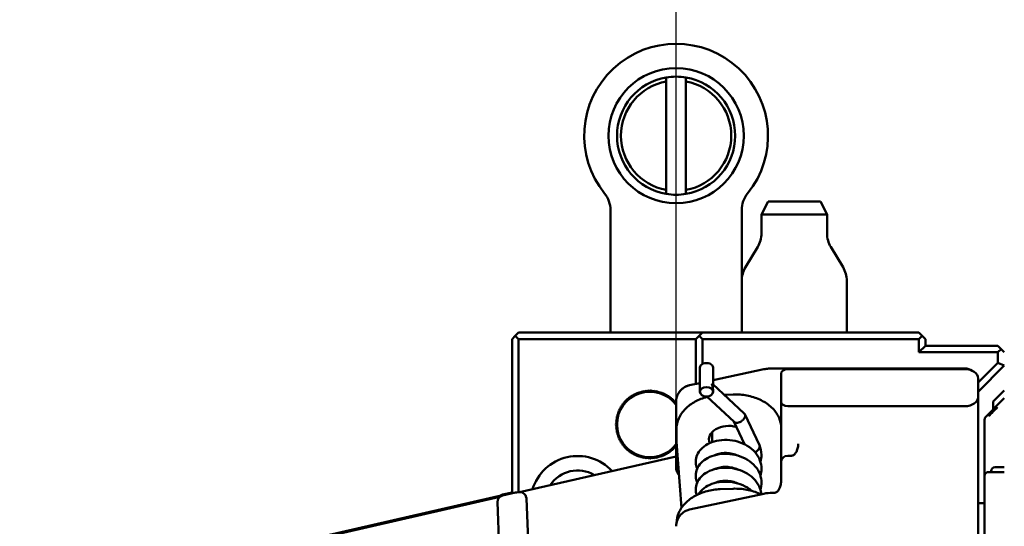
# Model space of a CAD drawing. Header units: millimetres. Extents: x 0 to 14369, y -869 to 2970.
# Tile 160 of 256: x 398 to 473, y 2619 to 2657. Entities that reach past the tile are written whole.
import ezdxf

# ---------------------------------------------------------------- set-up
doc = ezdxf.new("R2010")
doc.units = ezdxf.units.MM
doc.header["$LTSCALE"] = 10
doc.layers.add('Bemaßung (ISO)', color=7, linetype='Continuous', lineweight=25)
doc.layers.add('Sichtbar (ISO)', color=7, linetype='Continuous', lineweight=50)
doc.styles.add('Notiztext (DIN)', font='isocpeur.ttf')
doc.dimstyles.new('Standard (DIN)', dxfattribs={"dimscale": 10, "dimtxt": 3.5, "dimasz": 2.5, "dimexe": 3.175, "dimexo": 0.8, "dimgap": 0.8, "dimtad": 1, "dimrnd": 1e-08, "dimzin": 0, "dimtxsty": 'Notiztext (DIN)', "dimcen": 0.09, "dimdle": 10, "dimclrd": 256, "dimclre": 256, "dimclrt": 256, "dimadec": 0, "dimazin": 0, "dimtfac": 1, "dimtmove": 0, "dimatfit": 3, "dimfxl": 1, "dimtolj": 1, "dimtzin": 0, "dimlwd": -1, "dimlwe": -1, "dimarcsym": 0})

# ---------------------------------------------------------------- blocks, each defined once
blk = doc.blocks.new('*D20')
at = {"layer": 'Bemaßung (ISO)', "transparency": 16777216}
for p, q in [((447.631, 2626.757), (447.631, 2749.088)), ((485.231, 2625.395), (485.231, 2749.088)), ((422.631, 2717.338), (397.631, 2717.338)), ((447.631, 2717.338), (485.231, 2717.338)), ((510.231, 2717.338), (535.231, 2717.338))]:
    blk.add_line(p, q, dxfattribs=at)
for points in [[(422.631, 2721.505), (422.631, 2713.172), (447.631, 2717.338)], [(510.231, 2721.505), (510.231, 2713.172), (485.231, 2717.338)]]:
    blk.add_solid(points, dxfattribs=at)
at = {"layer": 'Defpoints', "color": 0, "transparency": 16777216}
for p in [(485.231, 2717.338), (447.631, 2618.757), (485.231, 2617.395)]:
    blk.add_point(p, dxfattribs=at)
at = {"layer": 'Bemaßung (ISO)', "transparency": 16777216, "insert": (414.806, 2767.338), "char_height": 35, "attachment_point": 1, "style": 'Notiztext (DIN)'}
blk.add_mtext('\\A1;37,60', dxfattribs=at)

msp = doc.modelspace()

# ---------------------------------------------------------------- linework, layer by layer
at = {"layer": 'Sichtbar (ISO)'}
for p, q in [((446.881, 2644.381), (446.881, 2652.646)), ((448.381, 2644.381), (448.381, 2652.646)), ((454.631, 2643.514), (454.131, 2642.514)), ((458.631, 2643.514), (454.631, 2643.514)), ((458.631, 2643.514), (459.131, 2642.514)), ((442.631, 2633.514), (442.631, 2642.857)), ((452.631, 2642.857), (452.631, 2637.46)), ((459.131, 2642.514), (454.131, 2642.514)), ((454.131, 2641.068), (454.131, 2642.514)), ((459.131, 2641.068), (459.131, 2642.514)), ((453.846, 2640.039), (452.916, 2638.489)), ((459.416, 2640.039), (460.346, 2638.489)), ((452.631, 2633.514), (452.631, 2637.46)), ((460.631, 2633.514), (460.631, 2637.46)), ((435.131, 2633.014), (435.381, 2633.264)), ((435.381, 2633.264), (435.631, 2633.514)), ((435.631, 2633.014), (435.381, 2633.264)), ((435.631, 2633.514), (449.631, 2633.514)), ((449.381, 2633.264), (449.131, 2633.014)), ((449.381, 2633.264), (449.631, 2633.514)), ((449.631, 2633.014), (449.381, 2633.264)), ((449.631, 2633.514), (466.131, 2633.514)), ((466.381, 2633.264), (466.131, 2633.514)), ((466.131, 2633.014), (466.381, 2633.264)), ((466.631, 2633.014), (466.381, 2633.264)), ((435.131, 2633.014), (435.131, 2621.27)), ((449.131, 2633.014), (435.631, 2633.014)), ((435.631, 2633.014), (435.631, 2621.348)), ((449.131, 2629.605), (449.131, 2633.014)), ((449.631, 2633.014), (466.131, 2633.014)), ((449.631, 2631.121), (449.631, 2633.014)), ((466.131, 2632.014), (466.131, 2633.014)), ((466.631, 2632.514), (466.131, 2632.014)), ((466.631, 2632.514), (466.631, 2633.014)), ((472.131, 2632.514), (466.631, 2632.514)), ((472.131, 2632.514), (472.381, 2632.264)), ((472.131, 2632.014), (466.131, 2632.014)), ((472.381, 2632.264), (472.131, 2632.014)), ((472.131, 2632.014), (472.131, 2631.221)), ((472.631, 2632.014), (472.381, 2632.264)), ((472.131, 2631.221), (470.631, 2629.721)), ((472.631, 2631.014), (470.631, 2629.014)), ((472.131, 2631.221), (472.631, 2631.014)), ((449.444, 2630.845), (449.444, 2629.007)), ((450.444, 2630.845), (450.444, 2629.592)), ((454.32, 2630.717), (450.444, 2629.886)), ((455.131, 2630.783), (454.948, 2630.783)), ((455.631, 2630.38), (455.631, 2628.258)), ((456.131, 2630.783), (469.631, 2630.783)), ((469.631, 2630.733), (456.131, 2630.733)), ((448.653, 2629.502), (448.654, 2629.503)), ((449.444, 2629.672), (448.658, 2629.504)), ((452.825, 2627.357), (450.441, 2629.594)), ((470.631, 2628.612), (470.631, 2630.026)), ((444.314, 2628.705), (444.33, 2628.767)), ((444.33, 2628.767), (444.392, 2628.749)), ((444.392, 2628.749), (444.409, 2628.811)), ((444.409, 2628.811), (444.47, 2628.791)), ((444.47, 2628.791), (444.49, 2628.852)), ((444.49, 2628.852), (444.551, 2628.83)), ((444.551, 2628.83), (444.573, 2628.89)), ((444.573, 2628.89), (444.632, 2628.866)), ((444.632, 2628.866), (444.656, 2628.926)), ((444.656, 2628.926), (444.715, 2628.9)), ((444.715, 2628.9), (444.741, 2628.958)), ((444.741, 2628.958), (444.799, 2628.93)), ((444.799, 2628.93), (444.827, 2628.988)), ((444.827, 2628.988), (444.883, 2628.958)), ((444.883, 2628.958), (444.914, 2629.015)), ((444.914, 2629.015), (444.969, 2628.982)), ((444.969, 2628.982), (445.001, 2629.038)), ((445.001, 2629.038), (445.056, 2629.004)), ((445.056, 2629.004), (445.09, 2629.058)), ((445.09, 2629.058), (445.143, 2629.023)), ((445.143, 2629.023), (445.179, 2629.076)), ((445.179, 2629.076), (445.231, 2629.038)), ((445.231, 2629.038), (445.269, 2629.09)), ((445.269, 2629.09), (445.319, 2629.051)), ((445.319, 2629.051), (445.359, 2629.101)), ((445.359, 2629.101), (445.408, 2629.06)), ((445.408, 2629.06), (445.449, 2629.109)), ((445.449, 2629.109), (445.497, 2629.066)), ((445.497, 2629.066), (445.54, 2629.114)), ((445.54, 2629.114), (445.586, 2629.069)), ((445.586, 2629.069), (445.631, 2629.115)), ((445.631, 2629.115), (445.675, 2629.069)), ((445.675, 2629.069), (445.721, 2629.114)), ((445.721, 2629.114), (445.764, 2629.066)), ((445.764, 2629.066), (445.812, 2629.109)), ((445.812, 2629.109), (445.853, 2629.06)), ((445.853, 2629.06), (445.903, 2629.101)), ((445.903, 2629.101), (445.942, 2629.051)), ((445.942, 2629.051), (445.993, 2629.09)), ((445.993, 2629.09), (446.03, 2629.038)), ((446.03, 2629.038), (446.082, 2629.076)), ((446.082, 2629.076), (446.118, 2629.023)), ((446.118, 2629.023), (446.172, 2629.058)), ((446.172, 2629.058), (446.206, 2629.004)), ((446.206, 2629.004), (446.26, 2629.038)), ((446.26, 2629.038), (446.292, 2628.982)), ((446.292, 2628.982), (446.348, 2629.015)), ((446.348, 2629.015), (446.378, 2628.958)), ((446.378, 2628.958), (446.435, 2628.988)), ((446.435, 2628.988), (446.463, 2628.93)), ((446.463, 2628.93), (446.52, 2628.958)), ((446.52, 2628.958), (446.547, 2628.9)), ((446.547, 2628.9), (446.605, 2628.926)), ((446.605, 2628.926), (446.629, 2628.866)), ((446.629, 2628.866), (446.689, 2628.89)), ((446.689, 2628.89), (446.711, 2628.83)), ((446.711, 2628.83), (446.771, 2628.852)), ((446.771, 2628.852), (446.791, 2628.791)), ((446.791, 2628.791), (446.852, 2628.811)), ((446.852, 2628.811), (446.87, 2628.749)), ((446.87, 2628.749), (446.931, 2628.767)), ((446.931, 2628.767), (446.947, 2628.705)), ((450.444, 2629.165), (450.444, 2629.007)), ((451.981, 2628.799), (451.315, 2628.774)), ((471.781, 2628.264), (472.631, 2629.114)), ((443.526, 2628.043), (443.59, 2628.052)), ((443.537, 2627.98), (443.526, 2628.043)), ((443.581, 2628.115), (443.645, 2628.122)), ((443.59, 2628.052), (443.581, 2628.115)), ((443.638, 2628.186), (443.702, 2628.191)), ((443.645, 2628.122), (443.638, 2628.186)), ((443.762, 2628.257), (443.697, 2628.255)), ((443.702, 2628.191), (443.697, 2628.255)), ((443.824, 2628.321), (443.759, 2628.321)), ((443.759, 2628.321), (443.762, 2628.257)), ((443.888, 2628.383), (443.824, 2628.385)), ((443.824, 2628.385), (443.824, 2628.321)), ((443.89, 2628.447), (443.888, 2628.383)), ((443.89, 2628.447), (443.954, 2628.443)), ((443.954, 2628.443), (443.958, 2628.507)), ((443.958, 2628.507), (444.022, 2628.5)), ((444.022, 2628.5), (444.029, 2628.564)), ((444.029, 2628.564), (444.093, 2628.555)), ((444.093, 2628.555), (444.102, 2628.618)), ((444.102, 2628.618), (444.165, 2628.607)), ((444.165, 2628.607), (444.176, 2628.671)), ((444.176, 2628.671), (444.239, 2628.657)), ((444.239, 2628.657), (444.252, 2628.72)), ((444.252, 2628.72), (444.314, 2628.705)), ((446.947, 2628.705), (447.009, 2628.72)), ((447.009, 2628.72), (447.023, 2628.657)), ((447.023, 2628.657), (447.085, 2628.671)), ((447.085, 2628.671), (447.097, 2628.607)), ((447.097, 2628.607), (447.16, 2628.618)), ((447.16, 2628.618), (447.169, 2628.555)), ((447.169, 2628.555), (447.232, 2628.564)), ((447.232, 2628.564), (447.239, 2628.5)), ((447.239, 2628.5), (447.303, 2628.507)), ((447.303, 2628.507), (447.307, 2628.443)), ((447.307, 2628.443), (447.371, 2628.447)), ((447.374, 2628.383), (447.371, 2628.447)), ((447.438, 2628.385), (447.374, 2628.383)), ((447.438, 2628.321), (447.438, 2628.385)), ((447.502, 2628.321), (447.438, 2628.321)), ((447.5, 2628.257), (447.502, 2628.321)), ((447.564, 2628.255), (447.5, 2628.257)), ((447.564, 2628.255), (447.559, 2628.191)), ((447.559, 2628.191), (447.623, 2628.186)), ((447.623, 2628.186), (447.617, 2628.122)), ((447.617, 2628.122), (447.631, 2628.121)), ((447.631, 2628.232), (447.631, 2623.263)), ((452.057, 2626.709), (449.984, 2628.654)), ((455.631, 2628.187), (455.631, 2628.258)), ((455.631, 2627.171), (455.631, 2628.187)), ((470.631, 2628.54), (470.631, 2628.612)), ((470.631, 2627.017), (470.631, 2628.54)), ((472.631, 2628.507), (471.219, 2627.095)), ((471.219, 2627.095), (472.631, 2628.507)), ((471.781, 2628.264), (471.781, 2627.657)), ((443.13, 2627.231), (443.187, 2627.261)), ((443.157, 2627.318), (443.214, 2627.346)), ((443.187, 2627.261), (443.157, 2627.318)), ((443.186, 2627.404), (443.245, 2627.43)), ((443.214, 2627.346), (443.186, 2627.404)), ((443.219, 2627.488), (443.278, 2627.512)), ((443.245, 2627.43), (443.219, 2627.488)), ((443.254, 2627.572), (443.314, 2627.594)), ((443.278, 2627.512), (443.254, 2627.572)), ((443.292, 2627.654), (443.354, 2627.674)), ((443.314, 2627.594), (443.292, 2627.654)), ((443.334, 2627.735), (443.395, 2627.753)), ((443.354, 2627.674), (443.334, 2627.735)), ((443.378, 2627.815), (443.44, 2627.83)), ((443.395, 2627.753), (443.378, 2627.815)), ((443.424, 2627.892), (443.487, 2627.906)), ((443.44, 2627.83), (443.424, 2627.892)), ((443.474, 2627.969), (443.537, 2627.98)), ((443.487, 2627.906), (443.474, 2627.969)), ((453.976, 2624.938), (452.869, 2627.297)), ((469.631, 2627.905), (456.131, 2627.905)), ((471.781, 2627.657), (471.219, 2627.095)), ((443.029, 2626.514), (443.075, 2626.558)), ((443.075, 2626.469), (443.029, 2626.514)), ((443.031, 2626.605), (443.078, 2626.648)), ((443.075, 2626.558), (443.031, 2626.605)), ((443.036, 2626.695), (443.085, 2626.737)), ((443.078, 2626.648), (443.036, 2626.695)), ((443.043, 2626.786), (443.094, 2626.825)), ((443.085, 2626.737), (443.043, 2626.786)), ((443.055, 2626.876), (443.106, 2626.914)), ((443.094, 2626.825), (443.055, 2626.876)), ((443.069, 2626.966), (443.122, 2627.002)), ((443.106, 2626.914), (443.069, 2626.966)), ((443.086, 2627.055), (443.14, 2627.089)), ((443.122, 2627.002), (443.086, 2627.055)), ((443.106, 2627.143), (443.162, 2627.175)), ((443.14, 2627.089), (443.106, 2627.143)), ((443.162, 2627.175), (443.13, 2627.231)), ((452.84, 2625.008), (452.029, 2626.735)), ((455.631, 2627.171), (455.631, 2626.42)), ((470.631, 2627.017), (470.631, 2625.783)), ((471.131, 2626.882), (471.131, 2622.594)), ((471.131, 2622.594), (471.131, 2626.882)), ((443.031, 2626.423), (443.075, 2626.469)), ((443.078, 2626.38), (443.031, 2626.423)), ((443.036, 2626.332), (443.078, 2626.38)), ((443.085, 2626.291), (443.036, 2626.332)), ((443.043, 2626.242), (443.085, 2626.291)), ((443.094, 2626.202), (443.043, 2626.242)), ((443.055, 2626.152), (443.094, 2626.202)), ((443.106, 2626.114), (443.055, 2626.152)), ((443.069, 2626.062), (443.106, 2626.114)), ((443.122, 2626.026), (443.069, 2626.062)), ((443.086, 2625.973), (443.122, 2626.026)), ((443.14, 2625.939), (443.086, 2625.973)), ((443.106, 2625.885), (443.14, 2625.939)), ((443.162, 2625.852), (443.106, 2625.885)), ((443.13, 2625.797), (443.162, 2625.852)), ((443.187, 2625.767), (443.13, 2625.797)), ((443.157, 2625.71), (443.187, 2625.767)), ((447.658, 2626.144), (447.658, 2625.331)), ((450.381, 2625.174), (450.381, 2625.935)), ((455.631, 2623.637), (455.631, 2626.42)), ((470.631, 2609.984), (470.631, 2625.783)), ((443.214, 2625.682), (443.157, 2625.71)), ((443.186, 2625.624), (443.214, 2625.682)), ((443.245, 2625.598), (443.186, 2625.624)), ((443.219, 2625.539), (443.245, 2625.598)), ((443.278, 2625.515), (443.219, 2625.539)), ((443.254, 2625.456), (443.278, 2625.515)), ((443.314, 2625.434), (443.254, 2625.456)), ((443.292, 2625.373), (443.314, 2625.434)), ((443.354, 2625.354), (443.292, 2625.373)), ((443.334, 2625.293), (443.354, 2625.354)), ((443.395, 2625.275), (443.334, 2625.293)), ((443.378, 2625.213), (443.395, 2625.275)), ((443.44, 2625.198), (443.378, 2625.213)), ((443.424, 2625.135), (443.44, 2625.198)), ((443.487, 2625.122), (443.424, 2625.135)), ((443.474, 2625.059), (443.487, 2625.122)), ((443.537, 2625.048), (443.474, 2625.059)), ((443.526, 2624.985), (443.537, 2625.048)), ((448.035, 2620.16), (447.663, 2625.182)), ((456.931, 2625.051), (456.931, 2625.051)), ((443.59, 2624.976), (443.526, 2624.985)), ((443.581, 2624.912), (443.59, 2624.976)), ((443.645, 2624.906), (443.581, 2624.912)), ((443.638, 2624.842), (443.645, 2624.906)), ((443.702, 2624.837), (443.638, 2624.842)), ((443.697, 2624.773), (443.702, 2624.837)), ((443.697, 2624.773), (443.762, 2624.771)), ((443.762, 2624.771), (443.759, 2624.707)), ((443.759, 2624.707), (443.824, 2624.707)), ((443.824, 2624.707), (443.824, 2624.643)), ((443.824, 2624.643), (443.888, 2624.645)), ((443.888, 2624.645), (443.89, 2624.581)), ((443.954, 2624.585), (443.89, 2624.581)), ((443.958, 2624.521), (443.954, 2624.585)), ((444.022, 2624.528), (443.958, 2624.521)), ((444.029, 2624.464), (444.022, 2624.528)), ((444.093, 2624.473), (444.029, 2624.464)), ((444.102, 2624.409), (444.093, 2624.473)), ((444.165, 2624.42), (444.102, 2624.409)), ((444.176, 2624.357), (444.165, 2624.42)), ((444.239, 2624.37), (444.176, 2624.357)), ((444.252, 2624.308), (444.239, 2624.37)), ((444.314, 2624.323), (444.252, 2624.308)), ((444.33, 2624.261), (444.314, 2624.323)), ((444.392, 2624.279), (444.33, 2624.261)), ((444.409, 2624.217), (444.392, 2624.279)), ((446.87, 2624.279), (446.852, 2624.217)), ((446.931, 2624.261), (446.87, 2624.279)), ((446.947, 2624.323), (446.931, 2624.261)), ((447.009, 2624.308), (446.947, 2624.323)), ((447.023, 2624.37), (447.009, 2624.308)), ((447.085, 2624.357), (447.023, 2624.37)), ((447.097, 2624.42), (447.085, 2624.357)), ((447.16, 2624.409), (447.097, 2624.42)), ((447.169, 2624.473), (447.16, 2624.409)), ((447.232, 2624.464), (447.169, 2624.473)), ((447.239, 2624.528), (447.232, 2624.464)), ((447.303, 2624.521), (447.239, 2624.528)), ((447.307, 2624.585), (447.303, 2624.521)), ((447.371, 2624.581), (447.307, 2624.585)), ((447.371, 2624.581), (447.374, 2624.645)), ((447.374, 2624.645), (447.438, 2624.643)), ((447.438, 2624.643), (447.438, 2624.707)), ((447.438, 2624.707), (447.502, 2624.707)), ((447.5, 2624.771), (447.564, 2624.773)), ((447.502, 2624.707), (447.5, 2624.771)), ((447.623, 2624.842), (447.559, 2624.837)), ((447.559, 2624.837), (447.564, 2624.773)), ((447.631, 2624.907), (447.617, 2624.906)), ((447.617, 2624.906), (447.623, 2624.842)), ((435.693, 2621.349), (447.631, 2624.086)), ((444.47, 2624.237), (444.409, 2624.217)), ((444.49, 2624.176), (444.47, 2624.237)), ((444.551, 2624.198), (444.49, 2624.176)), ((444.573, 2624.137), (444.551, 2624.198)), ((444.632, 2624.161), (444.573, 2624.137)), ((444.656, 2624.102), (444.632, 2624.161)), ((444.715, 2624.128), (444.656, 2624.102)), ((444.741, 2624.069), (444.715, 2624.128)), ((444.799, 2624.097), (444.741, 2624.069)), ((444.827, 2624.04), (444.799, 2624.097)), ((444.883, 2624.07), (444.827, 2624.04)), ((444.914, 2624.013), (444.883, 2624.07)), ((444.969, 2624.045), (444.914, 2624.013)), ((445.001, 2623.99), (444.969, 2624.045)), ((445.056, 2624.024), (445.001, 2623.99)), ((445.09, 2623.969), (445.056, 2624.024)), ((445.143, 2624.005), (445.09, 2623.969)), ((445.179, 2623.952), (445.143, 2624.005)), ((445.231, 2623.99), (445.179, 2623.952)), ((445.269, 2623.938), (445.231, 2623.99)), ((445.319, 2623.977), (445.269, 2623.938)), ((445.359, 2623.927), (445.319, 2623.977)), ((445.408, 2623.968), (445.359, 2623.927)), ((445.449, 2623.919), (445.408, 2623.968)), ((445.497, 2623.962), (445.449, 2623.919)), ((445.54, 2623.914), (445.497, 2623.962)), ((445.586, 2623.959), (445.54, 2623.914)), ((445.631, 2623.912), (445.586, 2623.959)), ((445.675, 2623.959), (445.631, 2623.912)), ((445.721, 2623.914), (445.675, 2623.959)), ((445.764, 2623.962), (445.721, 2623.914)), ((445.812, 2623.919), (445.764, 2623.962)), ((445.853, 2623.968), (445.812, 2623.919)), ((445.903, 2623.927), (445.853, 2623.968)), ((445.942, 2623.977), (445.903, 2623.927)), ((445.993, 2623.938), (445.942, 2623.977)), ((446.03, 2623.99), (445.993, 2623.938)), ((446.082, 2623.952), (446.03, 2623.99)), ((446.118, 2624.005), (446.082, 2623.952)), ((446.172, 2623.969), (446.118, 2624.005)), ((446.206, 2624.024), (446.172, 2623.969)), ((446.26, 2623.99), (446.206, 2624.024)), ((446.292, 2624.045), (446.26, 2623.99)), ((446.348, 2624.013), (446.292, 2624.045)), ((446.378, 2624.07), (446.348, 2624.013)), ((446.435, 2624.04), (446.378, 2624.07)), ((446.463, 2624.097), (446.435, 2624.04)), ((446.52, 2624.069), (446.463, 2624.097)), ((446.547, 2624.128), (446.52, 2624.069)), ((446.605, 2624.102), (446.547, 2624.128)), ((446.629, 2624.161), (446.605, 2624.102)), ((446.689, 2624.137), (446.629, 2624.161)), ((446.711, 2624.198), (446.689, 2624.137)), ((446.771, 2624.176), (446.711, 2624.198)), ((446.791, 2624.237), (446.771, 2624.176)), ((446.852, 2624.217), (446.791, 2624.237)), ((455.631, 2622.222), (455.631, 2623.637)), ((456.131, 2624.137), (456.431, 2624.137)), ((471.431, 2622.894), (472.631, 2622.894)), ((471.431, 2622.894), (472.631, 2622.894)), ((471.631, 2622.964), (471.631, 2622.894)), ((471.631, 2622.894), (471.631, 2622.964)), ((471.931, 2623.264), (472.631, 2623.264)), ((471.931, 2623.264), (472.631, 2623.264)), ((471.131, 2622.594), (471.131, 2619.831)), ((471.131, 2619.831), (471.131, 2622.594)), ((435.131, 2621.34), (434.414, 2621.176)), ((434.414, 2621.105), (435.406, 2621.333)), ((435.741, 2621.35), (435.508, 2621.345)), ((451.981, 2621.622), (450.982, 2621.585)), ((454.948, 2621.308), (455.131, 2621.308)), ((416.028, 2616.91), (434.647, 2621.18)), ((416.028, 2616.84), (434.215, 2621.01)), ((434.156, 2617.081), (434.026, 2620.6)), ((436.352, 2617.706), (436.235, 2620.868)), ((448.658, 2620.028), (454.32, 2621.242)), ((470.631, 2620.514), (471.131, 2620.514)), ((471.131, 2615.514), (471.131, 2619.831)), ((447.658, 2618.919), (447.658, 2618.919))]:
    msp.add_line(p, q, dxfattribs=at)
msp.add_circle((447.631, 2648.514), 5.15, dxfattribs=at)
for centre, radius, start, end in [((447.631, 2648.514), 7, 321.05756, 218.94244), ((447.631, 2648.514), 4.5, 99.59407, 260.40593), ((447.631, 2648.514), 4.5, 80.40593, 99.59407), ((447.631, 2648.514), 4.5, 279.59407, 80.40593), ((447.631, 2648.514), 4.2, 100.28656, 259.71344), ((447.631, 2648.514), 4.2, 280.28656, 79.71344), ((440.631, 2642.857), 2, 0, 38.94244), ((447.631, 2648.514), 4.5, 260.40593, 279.59407), ((454.631, 2642.857), 2, 141.05756, 180), ((452.131, 2641.068), 2, 329.03624, 0), ((461.131, 2641.068), 2, 180, 210.96376), ((454.631, 2637.46), 2, 149.03624, 180), ((458.631, 2637.46), 2, 0, 30.96376), ((456.131, 2630.283), 0.5, 90, 138.9396), ((469.631, 2629.783), 1, 55.9375, 90), ((445.631, 2626.514), 2.5, 36.8699, 323.1301), ((471.431, 2626.882), 0.3, 135, 180), ((471.431, 2626.882), 0.3, 134.99994, 180), ((440.131, 2620.514), 3.6, 43.01739, 162.81195), ((456.131, 2623.637), 0.5, 90, 180), ((440.131, 2620.514), 2.5, 59.15395, 146.67539), ((471.431, 2622.594), 0.3, 90, 180), ((471.431, 2622.594), 0.3, 90, 180), ((471.931, 2622.964), 0.3, 90, 180), ((471.931, 2622.964), 0.3, 90, 180), ((435.517, 2620.845), 0.5, 91.06124, 102.91467), ((434.526, 2620.618), 0.5, 102.91467, 182.12174), ((434.526, 2620.689), 0.5, 102.91467, 128.3942)]:
    msp.add_arc(centre, radius, start, end, dxfattribs=at)
for centre, major_axis, ratio, start_param, end_param in [((449.944, 2630.845), (0.5, 0), 0.707107, 0, 3.141593), ((456.131, 2630.38), (-0.5, 0), 0.707107, 4.712389, 6.283185), ((469.631, 2630.026), (1, 0), 0.707107, 0, 1.570796), ((456.131, 2628.258), (-0.5, 0), 0.707107, 0, 1.570796), ((469.631, 2628.612), (1, 0), 0.707107, 4.712389, 6.283185), ((451.631, 2625.349), (-1.5, 0), 0.707107, 4.306854, 6.528291), ((435.754, 2620.85), (0.061, -0.496), 0.962314, 1.677971, 3.042024), ((434.763, 2620.693), (-0.514, -0.063), 0.964904, 4.811958, 4.819564), ((435.736, 2620.849), (0.009, -0.5), 0.999314, 1.589318, 1.77754)]:
    msp.add_ellipse(centre, major_axis=major_axis, ratio=ratio, start_param=start_param, end_param=end_param, dxfattribs=at)
msp.add_ellipse((449.944, 2629.007), major_axis=(-0.5, 0), ratio=0.707107, dxfattribs=at)
for points, knots in [([(446.881, 2652.951), (446.881, 2652.917), (446.881, 2652.883), (446.881, 2652.849), (446.881, 2652.816), (446.881, 2652.782), (446.881, 2652.748), (446.881, 2652.714), (446.881, 2652.68), (446.881, 2652.646)], [0, 0, 0, 0, 0.333333, 0.333333, 0.333333, 0.666667, 0.666667, 0.666667, 1, 1, 1, 1]), ([(448.381, 2652.646), (448.381, 2652.68), (448.381, 2652.714), (448.381, 2652.748), (448.381, 2652.782), (448.381, 2652.816), (448.381, 2652.849), (448.381, 2652.883), (448.381, 2652.917), (448.381, 2652.951)], [0, 0, 0, 0, 0.333333, 0.333333, 0.333333, 0.666667, 0.666667, 0.666667, 1, 1, 1, 1]), ([(446.881, 2644.381), (446.881, 2644.348), (446.881, 2644.314), (446.881, 2644.28), (446.881, 2644.246), (446.881, 2644.212), (446.881, 2644.178), (446.881, 2644.144), (446.881, 2644.111), (446.881, 2644.077)], [0, 0, 0, 0, 0.333333, 0.333333, 0.333333, 0.666667, 0.666667, 0.666667, 1, 1, 1, 1]), ([(448.381, 2644.077), (448.381, 2644.111), (448.381, 2644.144), (448.381, 2644.178), (448.381, 2644.212), (448.381, 2644.246), (448.381, 2644.28), (448.381, 2644.314), (448.381, 2644.348), (448.381, 2644.381)], [0, 0, 0, 0, 0.333333, 0.333333, 0.333333, 0.666667, 0.666667, 0.666667, 1, 1, 1, 1]), ([(454.792, 2630.779), (454.792, 2630.779), (454.792, 2630.779), (454.792, 2630.779), (454.741, 2630.777), (454.692, 2630.773), (454.642, 2630.768)], [0.2495911, 0.2495911, 0.2495911, 0.2495911, 0.25, 0.25, 0.25, 0.4999818, 0.4999818, 0.4999818, 0.4999818]), ([(455.593, 2630.783), (455.592, 2630.783), (455.59, 2630.783), (455.589, 2630.783), (455.583, 2630.783), (455.577, 2630.783), (455.571, 2630.783), (455.545, 2630.783), (455.519, 2630.783), (455.492, 2630.783), (455.465, 2630.783), (455.438, 2630.783), (455.41, 2630.783), (455.394, 2630.783), (455.377, 2630.783), (455.361, 2630.783)], [0.6639945, 0.6639945, 0.6639945, 0.6639945, 0.6666667, 0.6666667, 0.6666667, 0.6800253, 0.6800253, 0.6800253, 0.737988, 0.737988, 0.737988, 0.7971699, 0.7971699, 0.7971699, 0.833011, 0.833011, 0.833011, 0.833011]), ([(455.593, 2630.783), (455.675, 2630.783), (455.748, 2630.783), (455.882, 2630.783), (455.94, 2630.783), (455.987, 2630.783)], [0, 0, 0, 0, 0.0306012, 0.0306012, 0.06607578, 0.06607578, 0.06607578, 0.06607578]), ([(456.129, 2630.783), (456.127, 2630.783), (456.124, 2630.783), (456.12, 2630.783), (456.113, 2630.783), (456.103, 2630.783), (456.091, 2630.783), (456.089, 2630.783), (456.088, 2630.783), (456.086, 2630.783), (456.075, 2630.783), (456.063, 2630.783), (456.048, 2630.783), (456.032, 2630.783), (456.014, 2630.783), (455.995, 2630.783), (455.992, 2630.783), (455.99, 2630.783), (455.987, 2630.783)], [0.033191, 0.033191, 0.033191, 0.033191, 0.0804483, 0.0804483, 0.0804483, 0.158036, 0.158036, 0.158036, 0.1666667, 0.1666667, 0.1666667, 0.232441, 0.232441, 0.232441, 0.3038559, 0.3038559, 0.3038559, 0.3136426, 0.3136426, 0.3136426, 0.3136426]), ([(450.36, 2629.572), (450.36, 2629.576), (450.361, 2629.578), (450.363, 2629.581), (450.364, 2629.583), (450.366, 2629.584), (450.367, 2629.586), (450.369, 2629.587), (450.371, 2629.588), (450.373, 2629.589), (450.375, 2629.59), (450.378, 2629.591), (450.38, 2629.591), (450.382, 2629.592), (450.384, 2629.593), (450.386, 2629.593), (450.388, 2629.594), (450.391, 2629.595), (450.393, 2629.595), (450.395, 2629.596), (450.398, 2629.596), (450.4, 2629.596), (450.402, 2629.597), (450.405, 2629.597), (450.407, 2629.598), (450.409, 2629.598), (450.412, 2629.598), (450.414, 2629.598), (450.416, 2629.599), (450.419, 2629.599), (450.421, 2629.599), (450.423, 2629.599), (450.425, 2629.599), (450.427, 2629.599), (450.43, 2629.598), (450.432, 2629.598), (450.433, 2629.598), (450.435, 2629.597), (450.437, 2629.597), (450.438, 2629.596), (450.44, 2629.596), (450.441, 2629.595), (450.441, 2629.594)], [0, 0, 0, 0, 0.0454545, 0.0454545, 0.0454545, 0.0909091, 0.0909091, 0.0909091, 0.1363636, 0.1363636, 0.1363636, 0.1818182, 0.1818182, 0.1818182, 0.2272727, 0.2272727, 0.2272727, 0.2727273, 0.2727273, 0.2727273, 0.3181818, 0.3181818, 0.3181818, 0.3636364, 0.3636364, 0.3636364, 0.4090909, 0.4090909, 0.4090909, 0.4545455, 0.4545455, 0.4545455, 0.5, 0.5, 0.5, 0.5454545, 0.5454545, 0.5454545, 0.5909091, 0.5909091, 0.5909091, 0.6253687, 0.6253687, 0.6253687, 0.6253687]), ([(450.444, 2629.165), (450.444, 2629.223), (450.437, 2629.283), (450.418, 2629.382), (450.407, 2629.424), (450.387, 2629.487), (450.38, 2629.507), (450.371, 2629.533), (450.367, 2629.543), (450.364, 2629.555), (450.362, 2629.559), (450.361, 2629.566), (450.36, 2629.569), (450.36, 2629.572)], [-0.01883815, -0.01883815, -0.01883815, -0.01883815, -0.01195368, -0.01195368, -0.00699464, -0.00699464, -0.00407397, -0.00407397, -0.00221224, -0.00221224, -0.0011509, -0.0011509, -0.00000387, -0.00000387, -0.00000387, -0.00000387]), ([(447.791, 2628.858), (447.76, 2628.801), (447.735, 2628.746), (447.715, 2628.692), (447.694, 2628.637), (447.678, 2628.583), (447.665, 2628.531), (447.659, 2628.502), (447.653, 2628.474), (447.648, 2628.446)], [0.5050709, 0.5050709, 0.5050709, 0.5050709, 0.625, 0.625, 0.625, 0.75, 0.75, 0.75, 0.8184452, 0.8184452, 0.8184452, 0.8184452]), ([(448.55, 2629.475), (448.482, 2629.455), (448.417, 2629.428), (448.355, 2629.398), (448.343, 2629.392), (448.331, 2629.386), (448.319, 2629.38)], [0.04258909, 0.04258909, 0.04258909, 0.04258909, 0.125, 0.125, 0.125, 0.14084806, 0.14084806, 0.14084806, 0.14084806]), ([(451.981, 2628.799), (452.331, 2628.812), (452.685, 2628.786), (453.367, 2628.656), (453.696, 2628.553), (454.302, 2628.275), (454.579, 2628.1), (455.054, 2627.685), (455.252, 2627.445), (455.512, 2626.966), (455.593, 2626.736), (455.631, 2626.499)], [1.570796, 1.570796, 1.570796, 1.570796, 1.884956, 1.884956, 2.199115, 2.199115, 2.513274, 2.513274, 2.827433, 2.827433, 3.08088, 3.08088, 3.08088, 3.08088]), ([(450.016, 2628.624), (450.006, 2628.621), (449.995, 2628.618), (449.663, 2628.531), (449.357, 2628.411), (448.8, 2628.105), (448.549, 2627.92), (448.126, 2627.49), (447.955, 2627.246), (447.723, 2626.721), (447.66, 2626.442), (447.658, 2626.156), (447.658, 2626.15), (447.658, 2626.144)], [5.006049, 5.006049, 5.006049, 5.006049, 5.016072, 5.016072, 5.319755, 5.319755, 5.623437, 5.623437, 5.92712, 5.92712, 6.224411, 6.224411, 6.230803, 6.230803, 6.230803, 6.230803]), ([(452.89, 2627.199), (452.89, 2627.222), (452.887, 2627.244), (452.881, 2627.264), (452.88, 2627.267), (452.879, 2627.269), (452.879, 2627.272), (452.873, 2627.29), (452.865, 2627.306), (452.855, 2627.321), (452.852, 2627.326), (452.849, 2627.33), (452.846, 2627.335), (452.84, 2627.343), (452.833, 2627.35), (452.825, 2627.357)], [0, 0, 0, 0, 0.1271666, 0.1271666, 0.1271666, 0.1428571, 0.1428571, 0.1428571, 0.2525572, 0.2525572, 0.2525572, 0.2857143, 0.2857143, 0.2857143, 0.3479542, 0.3479542, 0.3479542, 0.3479542]), ([(452.057, 2626.709), (452.06, 2626.706), (452.064, 2626.703), (452.068, 2626.7), (452.074, 2626.694), (452.081, 2626.689), (452.089, 2626.685), (452.1, 2626.678), (452.111, 2626.672), (452.124, 2626.667), (452.136, 2626.662), (452.148, 2626.658), (452.161, 2626.654), (452.171, 2626.651), (452.181, 2626.649), (452.192, 2626.648), (452.209, 2626.645), (452.227, 2626.643), (452.246, 2626.643), (452.254, 2626.643), (452.262, 2626.643), (452.27, 2626.644), (452.293, 2626.645), (452.317, 2626.647), (452.342, 2626.652), (452.346, 2626.653), (452.35, 2626.654), (452.354, 2626.654), (452.383, 2626.661), (452.412, 2626.669), (452.442, 2626.68)], [0.3481938, 0.3481938, 0.3481938, 0.3481938, 0.3781478, 0.3781478, 0.3781478, 0.4285714, 0.4285714, 0.4285714, 0.5022962, 0.5022962, 0.5022962, 0.5714286, 0.5714286, 0.5714286, 0.6261986, 0.6261986, 0.6261986, 0.7142857, 0.7142857, 0.7142857, 0.7507758, 0.7507758, 0.7507758, 0.8571429, 0.8571429, 0.8571429, 0.874766, 0.874766, 0.874766, 1, 1, 1, 1]), ([(452.442, 2626.68), (452.471, 2626.691), (452.5, 2626.704), (452.529, 2626.719), (452.533, 2626.721), (452.537, 2626.724), (452.542, 2626.726), (452.566, 2626.739), (452.59, 2626.754), (452.613, 2626.77), (452.621, 2626.776), (452.629, 2626.781), (452.637, 2626.787), (452.655, 2626.801), (452.673, 2626.816), (452.69, 2626.831), (452.701, 2626.841), (452.711, 2626.851), (452.722, 2626.861), (452.734, 2626.874), (452.746, 2626.887), (452.758, 2626.9), (452.77, 2626.915), (452.782, 2626.929), (452.793, 2626.944), (452.8, 2626.954), (452.807, 2626.964), (452.814, 2626.974), (452.826, 2626.993), (452.837, 2627.012), (452.846, 2627.03), (452.849, 2627.037), (452.852, 2627.044), (452.855, 2627.051), (452.865, 2627.073), (452.873, 2627.095), (452.879, 2627.117), (452.879, 2627.12), (452.88, 2627.123), (452.881, 2627.127), (452.887, 2627.152), (452.89, 2627.176), (452.89, 2627.199)], [0, 0, 0, 0, 0.124119, 0.124119, 0.124119, 0.142857, 0.142857, 0.142857, 0.248136, 0.248136, 0.248136, 0.285714, 0.285714, 0.285714, 0.372989, 0.372989, 0.372989, 0.428571, 0.428571, 0.428571, 0.497316, 0.497316, 0.497316, 0.571429, 0.571429, 0.571429, 0.621928, 0.621928, 0.621928, 0.714286, 0.714286, 0.714286, 0.747711, 0.747711, 0.747711, 0.857143, 0.857143, 0.857143, 0.873164, 0.873164, 0.873164, 1, 1, 1, 1]), ([(447.658, 2625.331), (447.658, 2625.321), (447.658, 2625.311), (447.658, 2625.291), (447.658, 2625.281), (447.659, 2625.261), (447.659, 2625.252), (447.66, 2625.232), (447.66, 2625.222), (447.662, 2625.202), (447.662, 2625.192), (447.663, 2625.182)], [6.23080298, 6.23080298, 6.23080298, 6.23080298, 6.24127945, 6.24127945, 6.25175591, 6.25175591, 6.26223238, 6.26223238, 6.27270884, 6.27270884, 6.28318531, 6.28318531, 6.28318531, 6.28318531]), ([(449.131, 2623.685), (449.131, 2623.858), (449.168, 2624.033), (449.305, 2624.356), (449.405, 2624.507), (449.666, 2624.784), (449.834, 2624.911), (450.227, 2625.127), (450.462, 2625.213), (450.963, 2625.325), (451.238, 2625.349), (451.782, 2625.33), (452.058, 2625.286), (452.579, 2625.135), (452.831, 2625.026), (453.279, 2624.753), (453.482, 2624.585), (453.808, 2624.208), (453.937, 2623.995), (454.093, 2623.572), (454.131, 2623.361), (454.131, 2623.153)], [0, 0, 0, 0, 0.0658793, 0.0658793, 0.1316026, 0.1316026, 0.2043696, 0.2043696, 0.2841572, 0.2841572, 0.3666268, 0.3666268, 0.448504, 0.448504, 0.5301629, 0.5301629, 0.6121903, 0.6121903, 0.6934739, 0.6934739, 0.7653852, 0.7653852, 0.7653852, 0.7653852]), ([(456.431, 2624.137), (456.454, 2624.137), (456.477, 2624.141), (456.521, 2624.155), (456.543, 2624.165), (456.592, 2624.194), (456.618, 2624.215), (456.678, 2624.272), (456.709, 2624.31), (456.778, 2624.41), (456.811, 2624.475), (456.877, 2624.641), (456.902, 2624.744), (456.926, 2624.915), (456.931, 2624.983), (456.931, 2625.051)], [0, 0, 0, 0, 0.006923, 0.006923, 0.0139992, 0.0139992, 0.0239964, 0.0239964, 0.0386175, 0.0386175, 0.0604114, 0.0604114, 0.0918887, 0.0918887, 0.1122431, 0.1122431, 0.1122431, 0.1122431]), ([(449.131, 2622.623), (449.131, 2622.798), (449.168, 2622.976), (449.308, 2623.301), (449.41, 2623.451), (449.672, 2623.73), (449.843, 2623.857), (450.24, 2624.071), (450.475, 2624.156), (450.976, 2624.265), (451.249, 2624.289), (451.792, 2624.268), (452.068, 2624.223), (452.59, 2624.07), (452.842, 2623.96), (453.29, 2623.684), (453.492, 2623.514), (453.816, 2623.136), (453.943, 2622.922), (454.094, 2622.504), (454.131, 2622.297), (454.131, 2622.094)], [0, 0, 0, 0, 0.0668393, 0.0668393, 0.1326209, 0.1326209, 0.2060568, 0.2060568, 0.2857064, 0.2857064, 0.3678532, 0.3678532, 0.4497125, 0.4497125, 0.531642, 0.531642, 0.6139629, 0.6139629, 0.6950668, 0.6950668, 0.7653146, 0.7653146, 0.7653146, 0.7653146]), ([(452.333, 2624.146), (452.201, 2624.206), (452.057, 2624.254), (451.755, 2624.322), (451.594, 2624.342), (451.281, 2624.348), (451.125, 2624.335), (450.84, 2624.28), (450.708, 2624.238), (450.583, 2624.181), (450.57, 2624.175), (450.557, 2624.169)], [0.1740506, 0.1740506, 0.1740506, 0.1740506, 0.2194525, 0.2194525, 0.2670321, 0.2670321, 0.3149462, 0.3149462, 0.3627024, 0.3627024, 0.3682502, 0.3682502, 0.3682502, 0.3682502]), ([(453.635, 2624.408), (453.659, 2624.418), (453.683, 2624.429), (453.705, 2624.442), (453.734, 2624.457), (453.762, 2624.474), (453.787, 2624.493), (453.813, 2624.512), (453.837, 2624.532), (453.859, 2624.554), (453.881, 2624.575), (453.901, 2624.598), (453.918, 2624.621), (453.936, 2624.644), (453.95, 2624.668), (453.962, 2624.693), (453.974, 2624.717), (453.983, 2624.741), (453.989, 2624.765), (453.995, 2624.789), (453.998, 2624.813), (453.998, 2624.836)], [0.1494953, 0.1494953, 0.1494953, 0.1494953, 0.2493509, 0.2493509, 0.2493509, 0.3742669, 0.3742669, 0.3742669, 0.4993081, 0.4993081, 0.4993081, 0.6245073, 0.6245073, 0.6245073, 0.7497889, 0.7497889, 0.7497889, 0.8750935, 0.8750935, 0.8750935, 1, 1, 1, 1]), ([(454.002, 2624.828), (454.002, 2624.782), (453.989, 2624.733), (453.935, 2624.624), (453.893, 2624.578), (453.831, 2624.519), (453.781, 2624.477), (453.684, 2624.427), (453.66, 2624.416), (453.636, 2624.406)], [-0.08976937, -0.08976937, -0.08976937, -0.08976937, -0.07006482, -0.07006482, -0.04475142, -0.04475142, -0.01954037, -0.01954037, -0.01177895, -0.01177895, -0.01177895, -0.01177895]), ([(453.998, 2624.836), (453.998, 2624.859), (453.995, 2624.882), (453.989, 2624.903), (453.986, 2624.915), (453.981, 2624.926), (453.976, 2624.938)], [0, 0, 0, 0, 0.1250455, 0.1250455, 0.1250455, 0.1948469, 0.1948469, 0.1948469, 0.1948469]), ([(449.245, 2623.154), (449.224, 2623.2), (449.206, 2623.248), (449.151, 2623.422), (449.131, 2623.554), (449.131, 2623.685)], [0.69664476, 0.69664476, 0.69664476, 0.69664476, 0.71563951, 0.71563951, 0.76554197, 0.76554197, 0.76554197, 0.76554197]), ([(447.631, 2623.263), (447.631, 2623.158), (447.65, 2623.053), (447.721, 2622.853), (447.775, 2622.759), (447.843, 2622.673), (447.846, 2622.669), (447.85, 2622.665)], [4.712389, 4.712389, 4.712389, 4.712389, 4.9600048, 4.9600048, 5.2217956, 5.2217956, 5.2348548, 5.2348548, 5.2348548, 5.2348548]), ([(449.131, 2621.563), (449.131, 2621.734), (449.167, 2621.908), (449.302, 2622.231), (449.404, 2622.383), (449.664, 2622.661), (449.832, 2622.789), (450.224, 2623.004), (450.457, 2623.09), (450.958, 2623.203), (451.232, 2623.227), (451.777, 2623.209), (452.054, 2623.165), (452.576, 2623.015), (452.828, 2622.906), (453.277, 2622.633), (453.479, 2622.466), (453.806, 2622.09), (453.935, 2621.877), (454.072, 2621.507), (454.107, 2621.353), (454.122, 2621.199)], [0, 0, 0, 0, 0.0653836, 0.0653836, 0.13153, 0.13153, 0.2041722, 0.2041722, 0.2836791, 0.2836791, 0.3662323, 0.3662323, 0.4482629, 0.4482629, 0.529977, 0.529977, 0.6119555, 0.6119555, 0.6931333, 0.6931333, 0.7462414, 0.7462414, 0.7462414, 0.7462414]), ([(452.333, 2623.085), (452.202, 2623.145), (452.059, 2623.193), (451.759, 2623.261), (451.598, 2623.281), (451.285, 2623.288), (451.128, 2623.274), (450.842, 2623.22), (450.709, 2623.178), (450.583, 2623.121), (450.57, 2623.115), (450.558, 2623.109)], [0.1738876, 0.1738876, 0.1738876, 0.1738876, 0.218972, 0.218972, 0.2664166, 0.2664166, 0.3145, 0.3145, 0.3624505, 0.3624505, 0.3680768, 0.3680768, 0.3680768, 0.3680768]), ([(449.245, 2622.093), (449.223, 2622.141), (449.205, 2622.191), (449.151, 2622.365), (449.131, 2622.495), (449.131, 2622.623)], [0.69649873, 0.69649873, 0.69649873, 0.69649873, 0.71627045, 0.71627045, 0.76520455, 0.76520455, 0.76520455, 0.76520455]), ([(449.34, 2621.211), (449.395, 2621.3), (449.46, 2621.383), (449.671, 2621.607), (449.841, 2621.734), (450.238, 2621.949), (450.473, 2622.034), (450.975, 2622.144), (451.248, 2622.167), (451.791, 2622.146), (452.067, 2622.102), (452.588, 2621.949), (452.839, 2621.84), (453.183, 2621.629), (453.297, 2621.546), (453.402, 2621.455)], [0.0937949, 0.0937949, 0.0937949, 0.0937949, 0.1323086, 0.1323086, 0.2056417, 0.2056417, 0.2854775, 0.2854775, 0.3676658, 0.3676658, 0.4494562, 0.4494562, 0.5312214, 0.5312214, 0.575351, 0.575351, 0.575351, 0.575351]), ([(452.334, 2622.024), (452.201, 2622.084), (452.056, 2622.133), (451.754, 2622.201), (451.594, 2622.22), (451.281, 2622.227), (451.125, 2622.213), (450.841, 2622.159), (450.708, 2622.117), (450.583, 2622.06), (450.57, 2622.054), (450.557, 2622.048)], [0.1740265, 0.1740265, 0.1740265, 0.1740265, 0.219605, 0.219605, 0.2670081, 0.2670081, 0.3148946, 0.3148946, 0.3626713, 0.3626713, 0.3683015, 0.3683015, 0.3683015, 0.3683015]), ([(455.131, 2621.308), (455.154, 2621.308), (455.177, 2621.312), (455.221, 2621.326), (455.243, 2621.337), (455.292, 2621.366), (455.318, 2621.387), (455.378, 2621.443), (455.409, 2621.481), (455.478, 2621.581), (455.511, 2621.647), (455.576, 2621.811), (455.602, 2621.915), (455.626, 2622.086), (455.631, 2622.154), (455.631, 2622.222)], [0, 0, 0, 0, 0.0069044, 0.0069044, 0.0139921, 0.0139921, 0.0239436, 0.0239436, 0.0385966, 0.0385966, 0.0603446, 0.0603446, 0.09179, 0.09179, 0.1122444, 0.1122444, 0.1122444, 0.1122444]), ([(450.982, 2621.585), (450.643, 2621.572), (450.306, 2621.523), (449.663, 2621.354), (449.357, 2621.234), (448.8, 2620.928), (448.549, 2620.743), (448.126, 2620.313), (447.955, 2620.068), (447.728, 2619.556), (447.666, 2619.291), (447.658, 2619.024)], [4.712389, 4.712389, 4.712389, 4.712389, 5.016072, 5.016072, 5.319755, 5.319755, 5.623437, 5.623437, 5.92712, 5.92712, 6.210442, 6.210442, 6.210442, 6.210442]), ([(449.201, 2621.145), (449.197, 2621.157), (449.193, 2621.169), (449.151, 2621.304), (449.131, 2621.434), (449.131, 2621.563)], [0.71186305, 0.71186305, 0.71186305, 0.71186305, 0.71649472, 0.71649472, 0.76546848, 0.76546848, 0.76546848, 0.76546848]), ([(451.981, 2621.622), (452.331, 2621.635), (452.685, 2621.609), (453.367, 2621.479), (453.696, 2621.376), (454.03, 2621.223), (454.061, 2621.208), (454.092, 2621.193)], [1.5707963, 1.5707963, 1.5707963, 1.5707963, 1.8849556, 1.8849556, 2.1991149, 2.1991149, 2.2316399, 2.2316399, 2.2316399, 2.2316399]), ([(447.631, 2618.757), (447.631, 2618.923), (447.663, 2619.09), (447.787, 2619.397), (447.88, 2619.541), (448.105, 2619.773), (448.237, 2619.869), (448.47, 2619.977), (448.563, 2620.008), (448.658, 2620.028)], [0, 0, 0, 0, 0.0582723, 0.0582723, 0.1143036, 0.1143036, 0.1643997, 0.1643997, 0.1938738, 0.1938738, 0.1938738, 0.1938738])]:
    msp.add_open_spline(points, degree=3, knots=knots, dxfattribs=at)
for points in [[(454.32, 2630.717), (454.376, 2630.729), (454.432, 2630.739), (454.488, 2630.748)], [(454.596, 2630.763), (454.561, 2630.758), (454.525, 2630.754), (454.488, 2630.748)], [(454.596, 2630.763), (454.611, 2630.764), (454.626, 2630.766), (454.642, 2630.768)], [(454.792, 2630.779), (454.844, 2630.782), (454.896, 2630.783), (454.948, 2630.783)], [(455.144, 2630.783), (455.14, 2630.783), (455.135, 2630.783), (455.131, 2630.783)], [(455.144, 2630.783), (455.217, 2630.783), (455.291, 2630.783), (455.361, 2630.783)], [(448.55, 2629.475), (448.584, 2629.486), (448.619, 2629.495), (448.654, 2629.503)], [(448.658, 2629.504), (448.657, 2629.503), (448.655, 2629.503), (448.654, 2629.503)], [(447.791, 2628.858), (447.837, 2628.942), (447.893, 2629.022), (447.958, 2629.095)], [(447.814, 2628.898), (447.886, 2629.019), (447.98, 2629.131), (448.093, 2629.226)], [(448.093, 2629.226), (448.042, 2629.183), (447.997, 2629.139), (447.958, 2629.095)], [(448.093, 2629.226), (448.161, 2629.284), (448.237, 2629.336), (448.319, 2629.38)], [(448.324, 2629.383), (448.396, 2629.42), (448.471, 2629.451), (448.55, 2629.475)], [(447.638, 2628.372), (447.633, 2628.324), (447.631, 2628.278), (447.631, 2628.232)], [(447.638, 2628.372), (447.641, 2628.397), (447.644, 2628.422), (447.648, 2628.446)], [(471.431, 2627.137), (471.676, 2627.388), (471.899, 2627.617), (472.1, 2627.822)], [(453.979, 2624.931), (453.994, 2624.899), (454.002, 2624.865), (454.002, 2624.828)], [(453.983, 2624.923), (454.079, 2624.698), (454.131, 2624.455), (454.131, 2624.215)], [(454.131, 2624.215), (454.131, 2624.037), (454.103, 2623.857), (454.049, 2623.684)], [(454.131, 2623.153), (454.131, 2622.975), (454.103, 2622.795), (454.049, 2622.623)], [(454.131, 2622.094), (454.131, 2621.916), (454.103, 2621.735), (454.049, 2621.563)], [(454.32, 2621.242), (454.524, 2621.285), (454.737, 2621.308), (454.948, 2621.308)]]:
    msp.add_open_spline(points, degree=3, dxfattribs=at)

# ---------------------------------------------------------------- dimensions: what is measured, and where the dimension line sits
at = {"layer": 'Bemaßung (ISO)'}
dim = msp.add_linear_dim(base=(485.231, 2717.338), p1=(447.631, 2618.757), p2=(485.231, 2617.395), angle=180, dimstyle='Standard (DIN)', override={"dimgap": 0.8, "dimdec": 2, "dimtol": 0, "dimlim": 0, "dimtp": 0, "dimtm": 0, "dimtdec": 2, "dimtofl": 1, "dimatfit": 1}, dxfattribs=at)
dim.commit()
dim.dimension.update_dxf_attribs({"geometry": '*D20', "text_midpoint": (466.431, 2717.338), "dimtype": 160})

doc.saveas('drawing.dxf')
